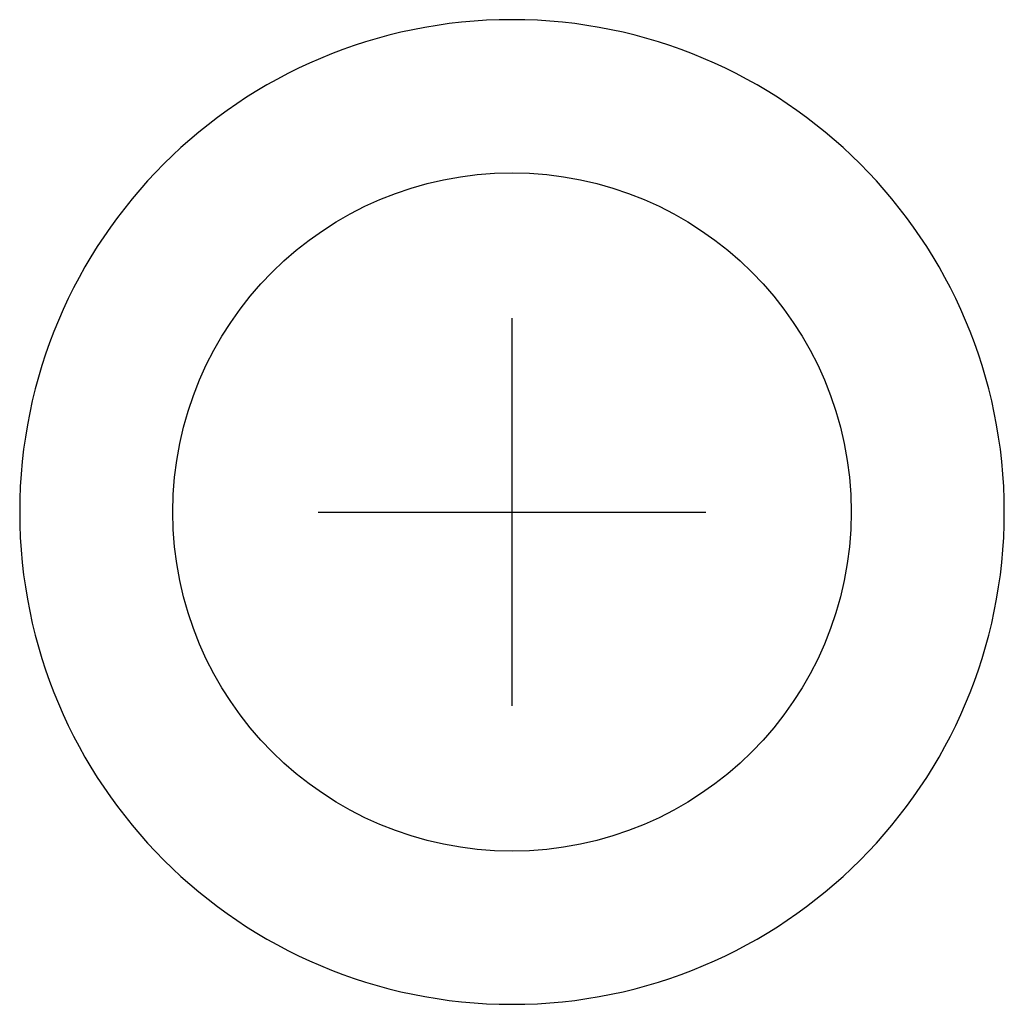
# Model space of a CAD drawing. Extents: x -5 to 35, y -92 to 8.
# Tile 14 of 25: x 21.27 to 22.28, y -77.93 to -76.92. Entities that reach past the tile are written whole.
import ezdxf

# ---------------------------------------------------------------- set-up
doc = ezdxf.new("R2010")
doc.units = 0
doc.layers.get('0').update_dxf_attribs({"linetype": 'CONTINUOUS'})
for name, color, linetype in [('gbl', 5, 'CONTINUOUS'), ('gd1', 1, 'CONTINUOUS'), ('gg1', 5, 'CONTINUOUS'), ('gtl', 1, 'CONTINUOUS')]:
    doc.layers.add(name, color=color, linetype=linetype)

# ---------------------------------------------------------------- blocks, each defined once
blk = doc.blocks.new('D19')
blk.add_circle((0, 0), 0.35)

msp = doc.modelspace()

# ---------------------------------------------------------------- linework, layer by layer
at = {"layer": 'gd1', "color": 1}
msp.add_lwpolyline([(22.284945, -77.426755), (22.284945, -77.426755), (22.284945, -77.426755, 1), (21.268943, -77.426755), (21.268943, -77.426755), (21.268943, -77.426755, 1), (22.284945, -77.426755), (22.284945, -77.426755)], format="xyb", dxfattribs=at)
msp.add_lwpolyline([(22.284945, -77.426755), (22.284945, -77.426755), (22.284945, -77.426755, 1), (21.268943, -77.426755), (21.268943, -77.426755), (21.268943, -77.426755, 1), (22.284945, -77.426755), (22.284945, -77.426755)], format="xyb", dxfattribs=at)
at = {"layer": 'gg1', "color": 5}
for points in [[(21.776944, -77.626755), (21.776944, -77.226754)], [(21.776944, -77.626755), (21.776944, -77.226754)], [(21.576943, -77.426755), (21.976944, -77.426755)], [(21.576943, -77.426755), (21.976944, -77.426755)]]:
    msp.add_lwpolyline(points, dxfattribs=at)

# ---------------------------------------------------------------- block references
at = {"layer": 'gbl'}
msp.add_blockref('D19', (21.776944, -77.426755), dxfattribs=at)
msp.add_blockref('D19', (21.776944, -77.426755), dxfattribs=at)
at = {"layer": 'gtl'}
msp.add_blockref('D19', (21.776944, -77.426755), dxfattribs=at)
msp.add_blockref('D19', (21.776944, -77.426755), dxfattribs=at)

doc.saveas('drawing.dxf')
